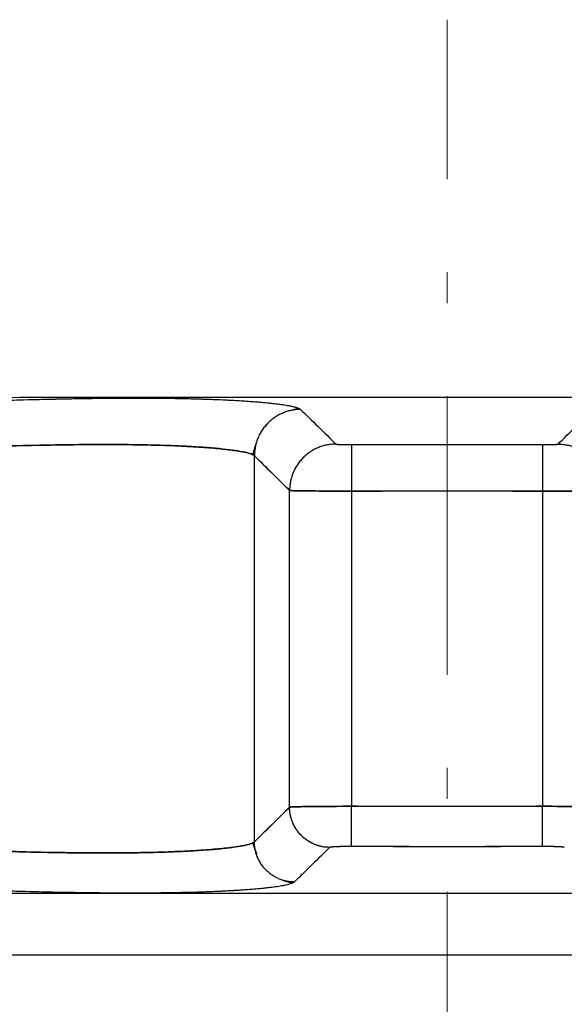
# Model space of a CAD drawing. Header units: millimetres. Extents: x 18 to 610, y -123 to 280.
# Tile 40 of 44: x 474.44 to 483.24, y 236.37 to 252.26. Entities that reach past the tile are written whole.
import ezdxf

# ---------------------------------------------------------------- set-up
doc = ezdxf.new("R2010")
doc.units = ezdxf.units.MM
doc.linetypes.add('CENTER', pattern=[8, 4.5, -1.5, 0.5, -1.5])
doc.linetypes.add('SOLID', pattern=[0])

# ---------------------------------------------------------------- blocks, each defined once
blk = doc.blocks.new('BlockOfViews_2')
at = {"linetype": 'SOLID', "lineweight": 30}
for p, q in [((474.444, 246.164, -0.51), (457.061, 245.405, -0.51)), ((478.703, 245.918, 10.539), (478.708, 245.919, 10.53)), ((478.708, 245.919, 10.53), (478.703, 245.918, 10.539)), ((478.839, 245.958, 10.301), (478.942, 245.988, 10.121)), ((478.942, 245.988, 10.121), (478.839, 245.958, 10.301)), ((478.948, 245.99, 10.11), (478.948, 245.99, 10.11)), ((478.948, 245.99, 10.11), (478.948, 245.99, 10.11)), ((478.254, 245.39, 10.374), (478.208, 245.241, 10.146)), ((478.208, 245.241, 10.146), (478.254, 245.39, 10.374)), ((478.286, 245.497, 10.539), (478.284, 245.49, 10.527)), ((478.284, 245.49, 10.527), (478.286, 245.497, 10.539)), ((478.802, 244.664, 23.534), (478.234, 245.223, 10.53)), ((478.234, 238.993, 10.53), (478.234, 245.223, 10.53)), ((478.802, 239.552, 23.534), (478.802, 244.664, 23.534)), ((482.886, 244.654, 24.49), (479.801, 244.654, 24.49)), ((479.801, 244.654, 24.49), (479.801, 239.566, 24.49)), ((482.886, 244.654, 24.49), (482.886, 239.566, 24.49)), ((478.234, 238.993, 10.53), (478.802, 239.552, 23.534)), ((479.801, 239.566, 24.49), (482.886, 239.566, 24.49)), ((478.208, 238.976, 10.146), (478.266, 238.797, 10.465)), ((478.266, 238.797, 10.465), (478.208, 238.976, 10.146)), ((478.277, 238.764, 10.523), (478.279, 238.756, 10.538)), ((478.279, 238.756, 10.538), (478.277, 238.764, 10.523)), ((478.849, 238.326, 10.115), (478.7, 238.37, 10.536)), ((478.7, 238.37, 10.536), (478.849, 238.326, 10.115))]:
    blk.add_line(p, q, dxfattribs=at)
at = {"color": 6, "linetype": 'CENTER', "lineweight": 9}
blk.add_lwpolyline([(481.344, 89.688), (481.344, 252.262)], dxfattribs=at)
at = {"linetype": 'SOLID', "lineweight": 30, "extrusion": (0, -1, -1.75195e-15)}
blk.add_arc((481.344, -0.51, -246.164), 6.9, 0, 180, dxfattribs=at)
at = {"linetype": 'SOLID', "lineweight": 30, "extrusion": (0, 1, -9.86882e-16)}
blk.add_arc((-481.344, -0.51, 238.164), 7.2, 0.001, 179.999, dxfattribs=at)
at = {"linetype": 'SOLID', "lineweight": 30, "extrusion": (0, 1, -8.39477e-16)}
blk.add_arc((-481.344, -0.51, 238.164), 7.2, 0, 180, dxfattribs=at)
at = {"linetype": 'SOLID', "lineweight": 30, "extrusion": (0, -1, 0)}
blk.add_arc((481.344, -0.51, -237.163), 10.207, 0, 180, dxfattribs=at)
at = {"linetype": 'SOLID', "lineweight": 30}
for points, knots in [([(470.305, 245.973, 1.857), (470.54, 245.983, 1.868), (470.776, 245.992, 1.887), (471.244, 246.012, 1.945), (471.477, 246.021, 1.983), (471.94, 246.04, 2.077), (472.169, 246.049, 2.133), (472.621, 246.066, 2.264), (472.845, 246.074, 2.338), (473.287, 246.09, 2.503), (473.505, 246.097, 2.595), (473.933, 246.111, 2.794), (474.143, 246.118, 2.902), (474.554, 246.129, 3.134), (474.755, 246.134, 3.258), (475.147, 246.143, 3.522), (475.338, 246.146, 3.662), (475.709, 246.152, 3.956), (475.889, 246.154, 4.109), (476.236, 246.155, 4.43), (476.403, 246.155, 4.598), (476.725, 246.154, 4.945), (476.879, 246.152, 5.125), (477.173, 246.146, 5.496), (477.312, 246.143, 5.687), (477.575, 246.134, 6.079), (477.7, 246.129, 6.28), (477.932, 246.118, 6.691), (478.04, 246.111, 6.901), (478.239, 246.097, 7.329), (478.331, 246.09, 7.547), (478.496, 246.074, 7.989), (478.57, 246.066, 8.212), (478.7, 246.049, 8.665), (478.756, 246.04, 8.894), (478.851, 246.021, 9.356), (478.889, 246.012, 9.589), (478.946, 245.992, 10.058), (478.966, 245.983, 10.293), (478.976, 245.973, 10.529)], [0, 0, 0, 0, 0.685109, 0.685109, 1.370217, 1.370217, 2.055326, 2.055326, 2.740435, 2.740435, 3.425543, 3.425543, 4.110652, 4.110652, 4.795761, 4.795761, 5.480869, 5.480869, 6.165978, 6.165978, 6.851087, 6.851087, 7.536196, 7.536196, 8.221304, 8.221304, 8.906413, 8.906413, 9.591522, 9.591522, 10.27663, 10.27663, 10.961739, 10.961739, 11.646848, 11.646848, 12.331956, 12.331956, 13.017065, 13.017065, 13.017065, 13.017065]), ([(470.305, 245.973, 1.857), (470.863, 245.996, 1.882), (471.698, 246.031, 1.998), (472.776, 246.072, 2.304), (473.561, 246.1, 2.608), (474.314, 246.123, 2.984), (475.269, 246.147, 3.576), (476.355, 246.16, 4.479), (477.257, 246.147, 5.565), (477.85, 246.123, 6.519), (478.226, 246.1, 7.273), (478.53, 246.072, 8.057), (478.836, 246.031, 9.135), (478.952, 245.996, 9.97), (478.976, 245.973, 10.529)], [0, 0, 0, 0, 1.600006, 2.400337, 3.200989, 4.00207, 4.803581, 6.40589, 8.008198, 8.80971, 9.61079, 10.411442, 11.211774, 12.811779, 12.811779, 12.811779, 12.811779]), ([(478.976, 245.973, 10.529), (479.073, 245.881, 12.697), (479.264, 245.695, 17.032), (479.454, 245.507, 21.366), (479.549, 245.413, 23.534)], [0, 0, 0, 0, 6.514585, 13.028925, 13.028925, 13.028925, 13.028925]), ([(483.138, 245.413, 23.534), (483.233, 245.507, 21.366), (483.424, 245.695, 17.032), (483.614, 245.881, 12.697), (483.711, 245.973, 10.529)], [0, 0, 0, 0, 6.51434, 13.028925, 13.028925, 13.028925, 13.028925]), ([(478.234, 245.223, 10.53), (478.225, 245.233, 10.314), (478.207, 245.243, 10.098), (478.154, 245.262, 9.669), (478.12, 245.272, 9.456), (478.034, 245.29, 9.032), (477.983, 245.299, 8.822), (477.864, 245.317, 8.406), (477.797, 245.325, 8.201), (477.646, 245.341, 7.796), (477.563, 245.348, 7.596), (477.381, 245.362, 7.205), (477.283, 245.368, 7.012), (477.071, 245.38, 6.636), (476.958, 245.385, 6.452), (476.717, 245.393, 6.093), (476.59, 245.397, 5.918), (476.323, 245.402, 5.579), (476.182, 245.404, 5.415), (475.889, 245.406, 5.098), (475.736, 245.406, 4.945), (475.419, 245.404, 4.652), (475.254, 245.402, 4.511), (474.915, 245.397, 4.243), (474.741, 245.393, 4.116), (474.382, 245.385, 3.876), (474.198, 245.38, 3.763), (473.821, 245.368, 3.551), (473.629, 245.362, 3.453), (473.237, 245.348, 3.271), (473.038, 245.341, 3.188), (472.633, 245.325, 3.037), (472.427, 245.317, 2.97), (472.012, 245.299, 2.851), (471.802, 245.29, 2.8), (471.378, 245.272, 2.714), (471.165, 245.262, 2.679), (470.735, 245.243, 2.627), (470.52, 245.233, 2.609), (470.304, 245.223, 2.6)], [0, 0, 0, 0, 0.08364, 0.08364, 0.16728, 0.16728, 0.250921, 0.250921, 0.334561, 0.334561, 0.418201, 0.418201, 0.501841, 0.501841, 0.585481, 0.585481, 0.669121, 0.669121, 0.752762, 0.752762, 0.836402, 0.836402, 0.920042, 0.920042, 1.003682, 1.003682, 1.087322, 1.087322, 1.170962, 1.170962, 1.254603, 1.254603, 1.338243, 1.338243, 1.421883, 1.421883, 1.505523, 1.505523, 1.589163, 1.589163, 1.589163, 1.589163]), ([(470.304, 245.223, 2.6), (470.816, 245.247, 2.622), (471.582, 245.281, 2.727), (472.57, 245.323, 3.006), (473.289, 245.35, 3.283), (473.979, 245.374, 3.626), (474.853, 245.398, 4.166), (475.845, 245.411, 4.989), (476.668, 245.398, 5.981), (477.208, 245.374, 6.855), (477.55, 245.35, 7.545), (477.827, 245.323, 8.264), (478.107, 245.281, 9.252), (478.212, 245.247, 10.017), (478.234, 245.223, 10.53)], [0, 0, 0, 0, 1.600006, 2.400337, 3.200989, 4.00207, 4.803581, 6.40589, 8.008198, 8.80971, 9.61079, 10.411442, 11.211774, 12.811779, 12.811779, 12.811779, 12.811779]), ([(479.549, 245.413, 23.534), (479.549, 245.413, 23.54), (479.549, 245.412, 23.547), (479.551, 245.412, 23.56), (479.552, 245.411, 23.567), (479.555, 245.411, 23.58), (479.557, 245.411, 23.586), (479.56, 245.41, 23.599), (479.563, 245.41, 23.606), (479.567, 245.409, 23.618), (479.57, 245.409, 23.624), (479.576, 245.408, 23.636), (479.579, 245.408, 23.642), (479.586, 245.408, 23.654), (479.589, 245.407, 23.659), (479.597, 245.407, 23.67), (479.601, 245.407, 23.676), (479.609, 245.406, 23.686), (479.614, 245.406, 23.691), (479.623, 245.406, 23.701), (479.628, 245.406, 23.706), (479.638, 245.405, 23.714), (479.643, 245.405, 23.719), (479.654, 245.405, 23.727), (479.659, 245.405, 23.73), (479.671, 245.404, 23.738), (479.677, 245.404, 23.741), (479.688, 245.404, 23.747), (479.695, 245.404, 23.75), (479.707, 245.404, 23.755), (479.713, 245.404, 23.758), (479.726, 245.403, 23.762), (479.732, 245.403, 23.764), (479.745, 245.403, 23.767), (479.752, 245.403, 23.768), (479.765, 245.403, 23.771), (479.772, 245.403, 23.771), (479.785, 245.403, 23.773), (479.792, 245.403, 23.773), (479.799, 245.403, 23.773)], [0, 0, 0, 0, 0.019912, 0.019912, 0.0398239, 0.0398239, 0.0597359, 0.0597359, 0.0796479, 0.0796479, 0.0995599, 0.0995599, 0.1194718, 0.1194718, 0.1393838, 0.1393838, 0.1592958, 0.1592958, 0.1792077, 0.1792077, 0.1991197, 0.1991197, 0.2190317, 0.2190317, 0.2389437, 0.2389437, 0.2588556, 0.2588556, 0.2787676, 0.2787676, 0.2986796, 0.2986796, 0.3185915, 0.3185915, 0.3385035, 0.3385035, 0.3584155, 0.3584155, 0.3783275, 0.3783275, 0.3783275, 0.3783275]), ([(479.549, 245.413, 23.534), (479.549, 245.412, 23.55), (479.553, 245.411, 23.573), (479.562, 245.41, 23.604), (479.57, 245.409, 23.626), (479.581, 245.408, 23.647), (479.594, 245.407, 23.667), (479.609, 245.406, 23.686), (479.625, 245.406, 23.704), (479.643, 245.405, 23.719), (479.663, 245.404, 23.733), (479.684, 245.404, 23.745), (479.705, 245.404, 23.755), (479.728, 245.403, 23.763), (479.759, 245.403, 23.771), (479.783, 245.403, 23.773), (479.799, 245.403, 23.773)], [0, 0, 0, 0, 0.128935, 0.193358, 0.257756, 0.322129, 0.386482, 0.450816, 0.515132, 0.57944, 0.643736, 0.708021, 0.772299, 0.836571, 0.900838, 1.029368, 1.029368, 1.029368, 1.029368]), ([(479.799, 245.403, 23.773), (479.853, 245.403, 23.773), (479.907, 245.403, 23.773), (480.016, 245.404, 23.773), (480.07, 245.404, 23.773), (480.178, 245.404, 23.773), (480.232, 245.404, 23.773), (480.341, 245.404, 23.773), (480.395, 245.404, 23.773), (480.503, 245.405, 23.773), (480.558, 245.405, 23.773), (480.666, 245.405, 23.773), (480.72, 245.405, 23.773), (480.829, 245.405, 23.773), (480.883, 245.405, 23.773), (480.991, 245.405, 23.773), (481.045, 245.405, 23.773), (481.154, 245.405, 23.773), (481.208, 245.405, 23.773), (481.316, 245.405, 23.773), (481.371, 245.405, 23.773), (481.479, 245.405, 23.773), (481.533, 245.405, 23.773), (481.642, 245.405, 23.773), (481.696, 245.405, 23.773), (481.804, 245.405, 23.773), (481.858, 245.405, 23.773), (481.967, 245.405, 23.773), (482.021, 245.405, 23.773), (482.129, 245.405, 23.773), (482.184, 245.405, 23.773), (482.292, 245.404, 23.773), (482.346, 245.404, 23.773), (482.455, 245.404, 23.773), (482.509, 245.404, 23.773), (482.617, 245.404, 23.773), (482.671, 245.404, 23.773), (482.78, 245.403, 23.773), (482.834, 245.403, 23.773), (482.888, 245.403, 23.773)], [0, 0, 0, 0, 0.0122874, 0.0122874, 0.0245748, 0.0245748, 0.0368623, 0.0368623, 0.0491497, 0.0491497, 0.0614371, 0.0614371, 0.0737245, 0.0737245, 0.0860119, 0.0860119, 0.0982994, 0.0982994, 0.1105868, 0.1105868, 0.1228742, 0.1228742, 0.1351616, 0.1351616, 0.147449, 0.147449, 0.1597365, 0.1597365, 0.1720239, 0.1720239, 0.1843113, 0.1843113, 0.1965987, 0.1965987, 0.2088861, 0.2088861, 0.2211735, 0.2211735, 0.233461, 0.233461, 0.233461, 0.233461]), ([(482.888, 245.403, 23.773), (482.895, 245.403, 23.773), (482.902, 245.403, 23.773), (482.915, 245.403, 23.771), (482.922, 245.403, 23.771), (482.935, 245.403, 23.768), (482.942, 245.403, 23.767), (482.955, 245.403, 23.764), (482.961, 245.403, 23.762), (482.974, 245.404, 23.758), (482.98, 245.404, 23.755), (482.992, 245.404, 23.75), (482.999, 245.404, 23.747), (483.01, 245.404, 23.741), (483.016, 245.404, 23.738), (483.028, 245.405, 23.73), (483.033, 245.405, 23.727), (483.044, 245.405, 23.719), (483.049, 245.405, 23.714), (483.059, 245.406, 23.706), (483.064, 245.406, 23.701), (483.073, 245.406, 23.691), (483.078, 245.406, 23.686), (483.086, 245.407, 23.676), (483.09, 245.407, 23.67), (483.098, 245.407, 23.659), (483.101, 245.408, 23.654), (483.108, 245.408, 23.642), (483.111, 245.408, 23.636), (483.117, 245.409, 23.624), (483.12, 245.409, 23.618), (483.124, 245.41, 23.606), (483.127, 245.41, 23.599), (483.13, 245.411, 23.586), (483.132, 245.411, 23.58), (483.135, 245.411, 23.567), (483.136, 245.412, 23.56), (483.138, 245.412, 23.547), (483.138, 245.413, 23.54), (483.138, 245.413, 23.534)], [0, 0, 0, 0, 0.00152552, 0.00152552, 0.00305104, 0.00305104, 0.00457656, 0.00457656, 0.00610209, 0.00610209, 0.00762761, 0.00762761, 0.00915313, 0.00915313, 0.01067865, 0.01067865, 0.01220417, 0.01220417, 0.01372969, 0.01372969, 0.01525521, 0.01525521, 0.01678074, 0.01678074, 0.01830626, 0.01830626, 0.01983178, 0.01983178, 0.0213573, 0.0213573, 0.02288282, 0.02288282, 0.02440834, 0.02440834, 0.02593386, 0.02593386, 0.02745939, 0.02745939, 0.02898491, 0.02898491, 0.02898491, 0.02898491]), ([(482.888, 245.403, 23.773), (482.904, 245.403, 23.773), (482.928, 245.403, 23.771), (482.959, 245.403, 23.763), (482.982, 245.404, 23.755), (483.004, 245.404, 23.745), (483.024, 245.404, 23.733), (483.044, 245.405, 23.719), (483.062, 245.406, 23.704), (483.078, 245.406, 23.686), (483.093, 245.407, 23.667), (483.106, 245.408, 23.647), (483.117, 245.409, 23.626), (483.126, 245.41, 23.604), (483.134, 245.411, 23.573), (483.138, 245.412, 23.55), (483.138, 245.413, 23.534)], [0, 0, 0, 0, 0.12853, 0.192797, 0.257069, 0.321347, 0.385632, 0.449928, 0.514236, 0.578552, 0.642886, 0.707239, 0.771612, 0.83601, 0.900433, 1.029368, 1.029368, 1.029368, 1.029368]), ([(478.234, 245.223, 10.53), (478.329, 245.132, 12.697), (478.518, 244.945, 17.032), (478.707, 244.758, 21.366), (478.802, 244.664, 23.534)], [0, 0, 0, 0, 6.514585, 13.028925, 13.028925, 13.028925, 13.028925]), ([(479.801, 244.654, 24.49), (479.774, 244.654, 24.49), (479.747, 244.654, 24.489), (479.694, 244.654, 24.485), (479.667, 244.654, 24.482), (479.614, 244.654, 24.473), (479.588, 244.654, 24.468), (479.536, 244.654, 24.455), (479.51, 244.654, 24.447), (479.459, 244.654, 24.43), (479.434, 244.654, 24.421), (479.384, 244.655, 24.4), (479.36, 244.655, 24.388), (479.313, 244.655, 24.363), (479.289, 244.655, 24.35), (479.244, 244.655, 24.321), (479.222, 244.655, 24.306), (479.179, 244.656, 24.274), (479.158, 244.656, 24.257), (479.118, 244.656, 24.221), (479.099, 244.656, 24.203), (479.062, 244.657, 24.164), (479.044, 244.657, 24.144), (479.01, 244.657, 24.103), (478.994, 244.658, 24.081), (478.963, 244.658, 24.037), (478.949, 244.658, 24.015), (478.922, 244.659, 23.968), (478.91, 244.659, 23.944), (478.887, 244.66, 23.896), (478.876, 244.66, 23.872), (478.857, 244.66, 23.822), (478.848, 244.661, 23.796), (478.833, 244.661, 23.745), (478.827, 244.662, 23.719), (478.816, 244.662, 23.667), (478.812, 244.662, 23.64), (478.805, 244.663, 23.587), (478.803, 244.663, 23.56), (478.802, 244.664, 23.534)], [0, 0, 0, 0, 0.080504, 0.080504, 0.161008, 0.161008, 0.241512, 0.241512, 0.322016, 0.322016, 0.40252, 0.40252, 0.483024, 0.483024, 0.563528, 0.563528, 0.644032, 0.644032, 0.724536, 0.724536, 0.805039, 0.805039, 0.885543, 0.885543, 0.966047, 0.966047, 1.046551, 1.046551, 1.127055, 1.127055, 1.207559, 1.207559, 1.288063, 1.288063, 1.368567, 1.368567, 1.449071, 1.449071, 1.529575, 1.529575, 1.529575, 1.529575]), ([(478.802, 244.664, 23.534), (478.805, 244.663, 23.597), (478.818, 244.662, 23.692), (478.853, 244.66, 23.815), (478.888, 244.66, 23.903), (478.932, 244.659, 23.988), (478.983, 244.658, 24.069), (479.042, 244.657, 24.144), (479.108, 244.656, 24.213), (479.18, 244.656, 24.276), (479.258, 244.655, 24.332), (479.341, 244.655, 24.38), (479.428, 244.654, 24.419), (479.518, 244.654, 24.451), (479.642, 244.654, 24.481), (479.737, 244.654, 24.49), (479.801, 244.654, 24.49)], [0, 0, 0, 0, 0.128935, 0.193358, 0.257756, 0.322129, 0.386482, 0.450816, 0.515132, 0.57944, 0.643736, 0.708021, 0.772299, 0.836571, 0.900838, 1.029368, 1.029368, 1.029368, 1.029368]), ([(483.885, 244.664, 23.534), (483.884, 244.663, 23.56), (483.882, 244.663, 23.587), (483.875, 244.662, 23.64), (483.871, 244.662, 23.667), (483.86, 244.662, 23.719), (483.854, 244.661, 23.745), (483.839, 244.661, 23.796), (483.83, 244.66, 23.822), (483.811, 244.66, 23.872), (483.8, 244.66, 23.896), (483.777, 244.659, 23.944), (483.765, 244.659, 23.968), (483.738, 244.658, 24.015), (483.724, 244.658, 24.037), (483.693, 244.658, 24.081), (483.677, 244.657, 24.103), (483.643, 244.657, 24.144), (483.625, 244.657, 24.164), (483.588, 244.656, 24.203), (483.569, 244.656, 24.221), (483.529, 244.656, 24.257), (483.508, 244.656, 24.274), (483.465, 244.655, 24.306), (483.443, 244.655, 24.321), (483.398, 244.655, 24.35), (483.374, 244.655, 24.363), (483.327, 244.655, 24.388), (483.303, 244.655, 24.4), (483.253, 244.654, 24.421), (483.228, 244.654, 24.43), (483.177, 244.654, 24.447), (483.151, 244.654, 24.455), (483.099, 244.654, 24.468), (483.073, 244.654, 24.473), (483.02, 244.654, 24.482), (482.993, 244.654, 24.485), (482.94, 244.654, 24.489), (482.913, 244.654, 24.49), (482.886, 244.654, 24.49)], [0, 0, 0, 0, 0.080133, 0.080133, 0.160266, 0.160266, 0.240399, 0.240399, 0.320532, 0.320532, 0.400665, 0.400665, 0.480798, 0.480798, 0.560931, 0.560931, 0.641064, 0.641064, 0.721196, 0.721196, 0.801329, 0.801329, 0.881462, 0.881462, 0.961595, 0.961595, 1.041728, 1.041728, 1.121861, 1.121861, 1.201994, 1.201994, 1.282127, 1.282127, 1.36226, 1.36226, 1.442393, 1.442393, 1.522526, 1.522526, 1.522526, 1.522526]), ([(482.886, 244.654, 24.49), (482.95, 244.654, 24.49), (483.045, 244.654, 24.481), (483.169, 244.654, 24.451), (483.26, 244.654, 24.419), (483.346, 244.655, 24.38), (483.429, 244.655, 24.332), (483.507, 244.656, 24.276), (483.579, 244.656, 24.213), (483.645, 244.657, 24.144), (483.704, 244.658, 24.069), (483.755, 244.659, 23.988), (483.799, 244.66, 23.903), (483.834, 244.66, 23.815), (483.869, 244.662, 23.692), (483.883, 244.663, 23.597), (483.885, 244.664, 23.534)], [0, 0, 0, 0, 0.12853, 0.192797, 0.257069, 0.321347, 0.385632, 0.449928, 0.514236, 0.578552, 0.642886, 0.707239, 0.771612, 0.83601, 0.900433, 1.029368, 1.029368, 1.029368, 1.029368]), ([(478.802, 239.552, 23.534), (478.707, 239.458, 21.366), (478.589, 239.341, 18.657), (478.447, 239.201, 15.406), (478.352, 239.108, 13.239), (478.281, 239.039, 11.613), (478.234, 238.993, 10.53)], [0, 0, 0, 0, 6.514319, 8.14292, 9.771538, 13.028865, 13.028865, 13.028865, 13.028865]), ([(478.802, 239.552, 23.534), (478.803, 239.553, 23.56), (478.805, 239.553, 23.587), (478.812, 239.554, 23.64), (478.816, 239.554, 23.667), (478.827, 239.555, 23.719), (478.833, 239.555, 23.745), (478.848, 239.556, 23.796), (478.857, 239.557, 23.822), (478.876, 239.557, 23.872), (478.887, 239.558, 23.896), (478.91, 239.558, 23.945), (478.922, 239.559, 23.968), (478.949, 239.559, 24.015), (478.963, 239.56, 24.037), (478.994, 239.56, 24.081), (479.01, 239.561, 24.103), (479.044, 239.561, 24.144), (479.062, 239.562, 24.164), (479.099, 239.562, 24.203), (479.118, 239.562, 24.221), (479.158, 239.563, 24.257), (479.179, 239.563, 24.274), (479.222, 239.564, 24.306), (479.244, 239.564, 24.321), (479.29, 239.564, 24.35), (479.313, 239.564, 24.363), (479.36, 239.565, 24.388), (479.385, 239.565, 24.4), (479.434, 239.565, 24.421), (479.459, 239.565, 24.43), (479.51, 239.565, 24.447), (479.536, 239.565, 24.455), (479.588, 239.566, 24.468), (479.614, 239.566, 24.473), (479.667, 239.566, 24.482), (479.694, 239.566, 24.485), (479.747, 239.566, 24.489), (479.774, 239.566, 24.49), (479.801, 239.566, 24.49)], [0, 0, 0, 0, 0.080183, 0.080183, 0.160365, 0.160365, 0.240548, 0.240548, 0.32073, 0.32073, 0.400913, 0.400913, 0.481096, 0.481096, 0.561278, 0.561278, 0.641461, 0.641461, 0.721644, 0.721644, 0.801826, 0.801826, 0.882009, 0.882009, 0.962191, 0.962191, 1.042374, 1.042374, 1.122557, 1.122557, 1.202739, 1.202739, 1.282922, 1.282922, 1.363105, 1.363105, 1.443287, 1.443287, 1.52347, 1.52347, 1.52347, 1.52347]), ([(479.801, 239.566, 24.49), (479.737, 239.566, 24.49), (479.642, 239.566, 24.481), (479.518, 239.565, 24.451), (479.428, 239.565, 24.419), (479.341, 239.565, 24.38), (479.258, 239.564, 24.332), (479.18, 239.563, 24.276), (479.108, 239.562, 24.213), (479.042, 239.561, 24.144), (478.983, 239.56, 24.069), (478.932, 239.559, 23.988), (478.888, 239.558, 23.903), (478.853, 239.556, 23.815), (478.818, 239.555, 23.692), (478.805, 239.553, 23.597), (478.802, 239.552, 23.534)], [0, 0, 0, 0, 0.13686, 0.205291, 0.273726, 0.342166, 0.410612, 0.479065, 0.547529, 0.615998, 0.684481, 0.752979, 0.821495, 0.89003, 0.958587, 1.095776, 1.095776, 1.095776, 1.095776]), ([(482.886, 239.566, 24.49), (482.913, 239.566, 24.49), (482.94, 239.566, 24.489), (482.993, 239.566, 24.485), (483.02, 239.566, 24.482), (483.073, 239.566, 24.473), (483.099, 239.566, 24.468), (483.151, 239.565, 24.455), (483.177, 239.565, 24.447), (483.228, 239.565, 24.43), (483.253, 239.565, 24.421), (483.303, 239.565, 24.4), (483.327, 239.565, 24.388), (483.374, 239.564, 24.363), (483.398, 239.564, 24.35), (483.443, 239.564, 24.321), (483.465, 239.564, 24.306), (483.508, 239.563, 24.274), (483.529, 239.563, 24.257), (483.569, 239.562, 24.221), (483.588, 239.562, 24.203), (483.625, 239.562, 24.164), (483.643, 239.561, 24.144), (483.677, 239.561, 24.103), (483.693, 239.56, 24.081), (483.724, 239.56, 24.037), (483.738, 239.559, 24.015), (483.765, 239.559, 23.968), (483.777, 239.558, 23.945), (483.8, 239.558, 23.896), (483.811, 239.557, 23.872), (483.83, 239.557, 23.822), (483.839, 239.556, 23.796), (483.854, 239.555, 23.745), (483.86, 239.555, 23.719), (483.871, 239.554, 23.667), (483.875, 239.554, 23.64), (483.882, 239.553, 23.587), (483.884, 239.553, 23.56), (483.885, 239.552, 23.534)], [0, 0, 0, 0, 0.080482, 0.080482, 0.160963, 0.160963, 0.241445, 0.241445, 0.321926, 0.321926, 0.402408, 0.402408, 0.482889, 0.482889, 0.563371, 0.563371, 0.643853, 0.643853, 0.724334, 0.724334, 0.804816, 0.804816, 0.885297, 0.885297, 0.965779, 0.965779, 1.046261, 1.046261, 1.126742, 1.126742, 1.207224, 1.207224, 1.287705, 1.287705, 1.368187, 1.368187, 1.448668, 1.448668, 1.52915, 1.52915, 1.52915, 1.52915]), ([(483.885, 239.552, 23.534), (483.883, 239.553, 23.597), (483.869, 239.555, 23.692), (483.834, 239.556, 23.815), (483.799, 239.558, 23.903), (483.755, 239.559, 23.988), (483.704, 239.56, 24.069), (483.645, 239.561, 24.144), (483.579, 239.562, 24.213), (483.507, 239.563, 24.276), (483.429, 239.564, 24.332), (483.346, 239.565, 24.38), (483.26, 239.565, 24.419), (483.169, 239.565, 24.451), (483.045, 239.566, 24.481), (482.95, 239.566, 24.49), (482.886, 239.566, 24.49)], [0, 0, 0, 0, 0.137189, 0.205746, 0.274281, 0.342797, 0.411296, 0.479778, 0.548248, 0.616711, 0.685165, 0.75361, 0.82205, 0.890485, 0.958917, 1.095776, 1.095776, 1.095776, 1.095776]), ([(470.304, 238.993, 2.6), (470.52, 238.983, 2.609), (470.736, 238.974, 2.627), (471.165, 238.954, 2.679), (471.378, 238.945, 2.714), (471.802, 238.927, 2.8), (472.012, 238.918, 2.851), (472.428, 238.901, 2.97), (472.633, 238.893, 3.037), (473.038, 238.877, 3.188), (473.238, 238.87, 3.271), (473.63, 238.857, 3.453), (473.822, 238.85, 3.551), (474.198, 238.839, 3.763), (474.383, 238.834, 3.876), (474.741, 238.826, 4.117), (474.916, 238.822, 4.244), (475.255, 238.817, 4.511), (475.419, 238.815, 4.652), (475.736, 238.813, 4.945), (475.889, 238.813, 5.098), (476.182, 238.815, 5.415), (476.322, 238.817, 5.579), (476.59, 238.822, 5.918), (476.717, 238.826, 6.092), (476.957, 238.834, 6.451), (477.071, 238.839, 6.635), (477.282, 238.85, 7.012), (477.381, 238.857, 7.204), (477.563, 238.87, 7.596), (477.646, 238.877, 7.796), (477.796, 238.893, 8.201), (477.864, 238.901, 8.406), (477.983, 238.918, 8.822), (478.034, 238.927, 9.032), (478.12, 238.945, 9.456), (478.154, 238.954, 9.669), (478.207, 238.974, 10.098), (478.225, 238.983, 10.314), (478.234, 238.993, 10.53)], [0, 0, 0, 0, 0.083506, 0.083506, 0.167011, 0.167011, 0.250517, 0.250517, 0.334022, 0.334022, 0.417528, 0.417528, 0.501033, 0.501033, 0.584539, 0.584539, 0.668045, 0.668045, 0.75155, 0.75155, 0.835056, 0.835056, 0.918561, 0.918561, 1.002067, 1.002067, 1.085573, 1.085573, 1.169078, 1.169078, 1.252584, 1.252584, 1.336089, 1.336089, 1.419595, 1.419595, 1.5031, 1.5031, 1.586606, 1.586606, 1.586606, 1.586606]), ([(478.234, 238.993, 10.53), (478.212, 238.97, 10.017), (478.107, 238.936, 9.252), (477.827, 238.895, 8.264), (477.55, 238.868, 7.545), (477.208, 238.845, 6.855), (476.802, 238.827, 6.199), (476.338, 238.816, 5.584), (475.819, 238.812, 5.014), (475.25, 238.816, 4.495), (474.634, 238.827, 4.031), (473.979, 238.845, 3.626), (473.289, 238.868, 3.283), (472.57, 238.895, 3.006), (471.582, 238.936, 2.727), (470.816, 238.97, 2.622), (470.304, 238.993, 2.6)], [0, 0, 0, 0, 1.591912, 2.388153, 3.184667, 3.981547, 4.778787, 5.576352, 6.374109, 7.171866, 7.969431, 8.766671, 9.563551, 10.360065, 11.156306, 12.748218, 12.748218, 12.748218, 12.748218]), ([(479.449, 238.903, 23.534), (479.354, 238.809, 21.366), (479.235, 238.692, 18.657), (479.092, 238.552, 15.406), (478.997, 238.459, 13.239), (478.925, 238.389, 11.613), (478.877, 238.344, 10.529)], [0, 0, 0, 0, 6.514319, 8.14292, 9.771538, 13.028865, 13.028865, 13.028865, 13.028865]), ([(479.799, 238.916, 23.868), (479.79, 238.916, 23.868), (479.78, 238.916, 23.868), (479.761, 238.916, 23.866), (479.752, 238.916, 23.865), (479.734, 238.916, 23.862), (479.724, 238.916, 23.86), (479.706, 238.916, 23.856), (479.697, 238.916, 23.853), (479.679, 238.916, 23.847), (479.671, 238.916, 23.844), (479.653, 238.915, 23.837), (479.645, 238.915, 23.833), (479.628, 238.915, 23.824), (479.62, 238.915, 23.819), (479.604, 238.914, 23.809), (479.596, 238.914, 23.804), (479.581, 238.914, 23.793), (479.574, 238.913, 23.787), (479.56, 238.913, 23.774), (479.553, 238.913, 23.768), (479.54, 238.912, 23.754), (479.534, 238.912, 23.747), (479.522, 238.911, 23.733), (479.516, 238.911, 23.725), (479.506, 238.91, 23.71), (479.501, 238.91, 23.702), (479.491, 238.909, 23.686), (479.487, 238.909, 23.677), (479.479, 238.908, 23.66), (479.475, 238.908, 23.652), (479.469, 238.907, 23.634), (479.466, 238.907, 23.625), (479.46, 238.906, 23.608), (479.458, 238.906, 23.598), (479.454, 238.905, 23.58), (479.452, 238.904, 23.571), (479.45, 238.904, 23.552), (479.449, 238.903, 23.543), (479.449, 238.903, 23.534)], [0, 0, 0, 0, 0.00212642, 0.00212642, 0.00425283, 0.00425283, 0.00637925, 0.00637925, 0.00850566, 0.00850566, 0.01063208, 0.01063208, 0.0127585, 0.0127585, 0.01488491, 0.01488491, 0.01701133, 0.01701133, 0.01913774, 0.01913774, 0.02126416, 0.02126416, 0.02339058, 0.02339058, 0.02551699, 0.02551699, 0.02764341, 0.02764341, 0.02976983, 0.02976983, 0.03189624, 0.03189624, 0.03402266, 0.03402266, 0.03614907, 0.03614907, 0.03827549, 0.03827549, 0.04040191, 0.04040191, 0.04040191, 0.04040191]), ([(479.799, 238.916, 23.868), (479.777, 238.916, 23.868), (479.743, 238.916, 23.865), (479.7, 238.916, 23.855), (479.668, 238.916, 23.844), (479.638, 238.915, 23.83), (479.609, 238.915, 23.813), (479.582, 238.914, 23.794), (479.556, 238.913, 23.772), (479.533, 238.912, 23.747), (479.513, 238.911, 23.721), (479.495, 238.91, 23.693), (479.479, 238.908, 23.663), (479.467, 238.907, 23.632), (479.455, 238.905, 23.589), (479.45, 238.904, 23.556), (479.449, 238.903, 23.534)], [0, 0, 0, 0, 0.13686, 0.205291, 0.273726, 0.342166, 0.410612, 0.479065, 0.547529, 0.615998, 0.684481, 0.752979, 0.821495, 0.89003, 0.958587, 1.095776, 1.095776, 1.095776, 1.095776]), ([(482.888, 238.916, 23.868), (482.834, 238.916, 23.868), (482.78, 238.916, 23.868), (482.671, 238.916, 23.868), (482.617, 238.916, 23.868), (482.509, 238.915, 23.868), (482.454, 238.915, 23.868), (482.346, 238.915, 23.868), (482.292, 238.915, 23.868), (482.184, 238.915, 23.869), (482.129, 238.915, 23.869), (482.021, 238.915, 23.869), (481.967, 238.915, 23.869), (481.858, 238.914, 23.869), (481.804, 238.914, 23.869), (481.696, 238.914, 23.869), (481.642, 238.914, 23.869), (481.533, 238.914, 23.869), (481.479, 238.914, 23.869), (481.371, 238.914, 23.869), (481.316, 238.914, 23.869), (481.208, 238.914, 23.869), (481.154, 238.914, 23.869), (481.045, 238.914, 23.869), (480.991, 238.914, 23.869), (480.883, 238.914, 23.869), (480.829, 238.914, 23.869), (480.72, 238.915, 23.869), (480.666, 238.915, 23.869), (480.558, 238.915, 23.869), (480.504, 238.915, 23.869), (480.395, 238.915, 23.868), (480.341, 238.915, 23.868), (480.233, 238.915, 23.868), (480.178, 238.915, 23.868), (480.07, 238.916, 23.868), (480.016, 238.916, 23.868), (479.907, 238.916, 23.868), (479.853, 238.916, 23.868), (479.799, 238.916, 23.868)], [0, 0, 0, 0, 0.0122372, 0.0122372, 0.0244744, 0.0244744, 0.0367116, 0.0367116, 0.0489489, 0.0489489, 0.0611861, 0.0611861, 0.0734233, 0.0734233, 0.0856605, 0.0856605, 0.0978977, 0.0978977, 0.1101349, 0.1101349, 0.1223721, 0.1223721, 0.1346094, 0.1346094, 0.1468466, 0.1468466, 0.1590838, 0.1590838, 0.171321, 0.171321, 0.1835582, 0.1835582, 0.1957954, 0.1957954, 0.2080327, 0.2080327, 0.2202699, 0.2202699, 0.2325071, 0.2325071, 0.2325071, 0.2325071]), ([(483.238, 238.903, 23.534), (483.238, 238.903, 23.543), (483.237, 238.904, 23.552), (483.235, 238.904, 23.571), (483.233, 238.905, 23.58), (483.229, 238.906, 23.598), (483.227, 238.906, 23.608), (483.222, 238.907, 23.625), (483.219, 238.907, 23.634), (483.212, 238.908, 23.652), (483.208, 238.908, 23.66), (483.2, 238.909, 23.677), (483.196, 238.909, 23.686), (483.186, 238.91, 23.702), (483.181, 238.91, 23.71), (483.171, 238.911, 23.725), (483.165, 238.911, 23.733), (483.153, 238.912, 23.747), (483.147, 238.912, 23.754), (483.134, 238.913, 23.768), (483.127, 238.913, 23.774), (483.113, 238.913, 23.787), (483.106, 238.914, 23.793), (483.091, 238.914, 23.804), (483.083, 238.914, 23.809), (483.067, 238.915, 23.819), (483.059, 238.915, 23.824), (483.042, 238.915, 23.833), (483.034, 238.915, 23.837), (483.016, 238.916, 23.844), (483.008, 238.916, 23.847), (482.99, 238.916, 23.853), (482.981, 238.916, 23.856), (482.963, 238.916, 23.86), (482.953, 238.916, 23.862), (482.935, 238.916, 23.865), (482.926, 238.916, 23.866), (482.907, 238.916, 23.868), (482.897, 238.916, 23.868), (482.888, 238.916, 23.868)], [0, 0, 0, 0, 0.0278786, 0.0278786, 0.0557573, 0.0557573, 0.0836359, 0.0836359, 0.1115145, 0.1115145, 0.1393932, 0.1393932, 0.1672718, 0.1672718, 0.1951504, 0.1951504, 0.2230291, 0.2230291, 0.2509077, 0.2509077, 0.2787863, 0.2787863, 0.306665, 0.306665, 0.3345436, 0.3345436, 0.3624222, 0.3624222, 0.3903008, 0.3903008, 0.4181795, 0.4181795, 0.4460581, 0.4460581, 0.4739367, 0.4739367, 0.5018154, 0.5018154, 0.529694, 0.529694, 0.529694, 0.529694]), ([(483.238, 238.903, 23.534), (483.237, 238.904, 23.556), (483.232, 238.905, 23.589), (483.22, 238.907, 23.632), (483.208, 238.908, 23.663), (483.192, 238.91, 23.693), (483.174, 238.911, 23.721), (483.154, 238.912, 23.747), (483.131, 238.913, 23.772), (483.106, 238.914, 23.794), (483.078, 238.915, 23.813), (483.049, 238.915, 23.83), (483.019, 238.916, 23.844), (482.987, 238.916, 23.855), (482.944, 238.916, 23.865), (482.91, 238.916, 23.868), (482.888, 238.916, 23.868)], [0, 0, 0, 0, 0.137189, 0.205746, 0.274281, 0.342797, 0.411296, 0.479778, 0.548248, 0.616711, 0.685165, 0.75361, 0.82205, 0.890485, 0.958917, 1.095776, 1.095776, 1.095776, 1.095776]), ([(478.877, 238.344, 10.529), (478.867, 238.334, 10.296), (478.847, 238.324, 10.063), (478.79, 238.305, 9.599), (478.753, 238.296, 9.368), (478.659, 238.278, 8.911), (478.604, 238.269, 8.684), (478.475, 238.252, 8.236), (478.402, 238.244, 8.015), (478.239, 238.228, 7.579), (478.149, 238.221, 7.364), (477.951, 238.207, 6.941), (477.844, 238.201, 6.733), (477.615, 238.19, 6.326), (477.492, 238.185, 6.128), (477.232, 238.176, 5.74), (477.094, 238.173, 5.551), (476.803, 238.168, 5.185), (476.652, 238.166, 5.007), (476.335, 238.164, 4.664), (476.169, 238.164, 4.499), (475.826, 238.166, 4.182), (475.649, 238.168, 4.03), (475.282, 238.173, 3.74), (475.093, 238.176, 3.602), (474.706, 238.185, 3.341), (474.507, 238.19, 3.219), (474.101, 238.201, 2.99), (473.893, 238.207, 2.882), (473.469, 238.221, 2.685), (473.254, 238.228, 2.595), (472.818, 238.244, 2.432), (472.597, 238.252, 2.359), (472.15, 238.269, 2.23), (471.923, 238.278, 2.175), (471.465, 238.296, 2.081), (471.234, 238.305, 2.043), (470.771, 238.324, 1.986), (470.538, 238.334, 1.967), (470.305, 238.344, 1.956)], [0, 0, 0, 0, 0.676061, 0.676061, 1.352122, 1.352122, 2.028183, 2.028183, 2.704244, 2.704244, 3.380305, 3.380305, 4.056366, 4.056366, 4.732427, 4.732427, 5.408488, 5.408488, 6.084549, 6.084549, 6.76061, 6.76061, 7.436671, 7.436671, 8.112732, 8.112732, 8.788793, 8.788793, 9.464854, 9.464854, 10.140915, 10.140915, 10.816976, 10.816976, 11.493037, 11.493037, 12.169097, 12.169097, 12.845158, 12.845158, 12.845158, 12.845158]), ([(478.877, 238.344, 10.529), (478.853, 238.32, 9.976), (478.739, 238.286, 9.151), (478.436, 238.246, 8.085), (478.135, 238.219, 7.309), (477.764, 238.196, 6.564), (477.325, 238.178, 5.856), (476.822, 238.167, 5.191), (476.259, 238.163, 4.574), (475.643, 238.167, 4.012), (474.978, 238.178, 3.509), (474.27, 238.196, 3.07), (473.525, 238.219, 2.698), (472.749, 238.246, 2.398), (471.683, 238.286, 2.095), (470.857, 238.32, 1.981), (470.305, 238.344, 1.956)], [0, 0, 0, 0, 1.591912, 2.388153, 3.184667, 3.981547, 4.778787, 5.576352, 6.374109, 7.171866, 7.969431, 8.766671, 9.563551, 10.360065, 11.156306, 12.748218, 12.748218, 12.748218, 12.748218])]:
    blk.add_open_spline(points, degree=3, knots=knots, dxfattribs=at)
for points, weights in [([(478.976, 245.973, 10.529), (478.235, 245.964, 10.561), (478.234, 245.223, 10.53)], [1, 0.710984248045, 1]), ([(478.976, 245.973, 10.529), (478.235, 245.964, 10.561), (478.234, 245.223, 10.53)], [1, 0.710984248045, 1]), ([(479.549, 245.413, 23.534), (478.803, 245.409, 23.566), (478.802, 244.664, 23.534)], [1, 0.708922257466, 1]), ([(479.549, 245.413, 23.534), (478.803, 245.409, 23.566), (478.802, 244.664, 23.534)], [1, 0.708922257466, 1]), ([(479.799, 245.403, 23.773), (479.799, 245.372, 24.49), (479.801, 244.654, 24.49)], [1, 0.722333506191, 1]), ([(479.799, 245.403, 23.773), (479.799, 245.372, 24.49), (479.801, 244.654, 24.49)], [1, 0.722333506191, 1]), ([(482.888, 245.403, 23.773), (482.888, 245.372, 24.49), (482.886, 244.654, 24.49)], [1, 0.722333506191, 1]), ([(482.888, 245.403, 23.773), (482.888, 245.372, 24.49), (482.886, 244.654, 24.49)], [1, 0.722333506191, 1]), ([(483.138, 245.413, 23.534), (483.884, 245.409, 23.566), (483.885, 244.664, 23.534)], [1, 0.708922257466, 1]), ([(483.138, 245.413, 23.534), (483.884, 245.409, 23.566), (483.885, 244.664, 23.534)], [1, 0.708922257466, 1]), ([(479.449, 238.903, 23.534), (478.803, 238.906, 23.562), (478.802, 239.552, 23.534)], [1, 0.708985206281, 1]), ([(479.345, 238.912, 23.538), (478.803, 239.002, 23.558), (478.802, 239.552, 23.534)], [0.94289595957, 0.741075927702, 1]), ([(479.799, 238.916, 23.868), (479.799, 238.943, 24.49), (479.801, 239.566, 24.49)], [1, 0.722333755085, 1]), ([(479.799, 238.916, 23.868), (479.799, 238.943, 24.49), (479.801, 239.566, 24.49)], [1, 0.722333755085, 1]), ([(482.888, 238.916, 23.868), (482.888, 238.943, 24.49), (482.886, 239.566, 24.49)], [1, 0.722333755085, 1]), ([(482.888, 238.916, 23.868), (482.888, 238.943, 24.49), (482.886, 239.566, 24.49)], [1, 0.722333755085, 1]), ([(478.877, 238.344, 10.529), (478.235, 238.351, 10.557), (478.234, 238.993, 10.53)], [1, 0.711111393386, 1]), ([(478.877, 238.344, 10.529), (478.235, 238.351, 10.557), (478.234, 238.993, 10.53)], [1, 0.711111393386, 1])]:
    blk.add_rational_spline(points, weights, degree=2, dxfattribs=at)
for points in [[(479.799, 245.403, 23.773), (481.344, 245.407, 23.773), (482.888, 245.403, 23.773)], [(479.801, 244.654, 24.49), (481.344, 244.658, 24.49), (482.886, 244.654, 24.49)], [(482.886, 239.566, 24.49), (481.344, 239.561, 24.49), (479.801, 239.566, 24.49)], [(482.888, 238.916, 23.868), (481.344, 238.912, 23.869), (479.799, 238.916, 23.868)]]:
    blk.add_open_spline(points, degree=2, dxfattribs=at)

msp = doc.modelspace()

# ---------------------------------------------------------------- block references
msp.add_blockref('BlockOfViews_2', (0, 0))

doc.saveas('drawing.dxf')
